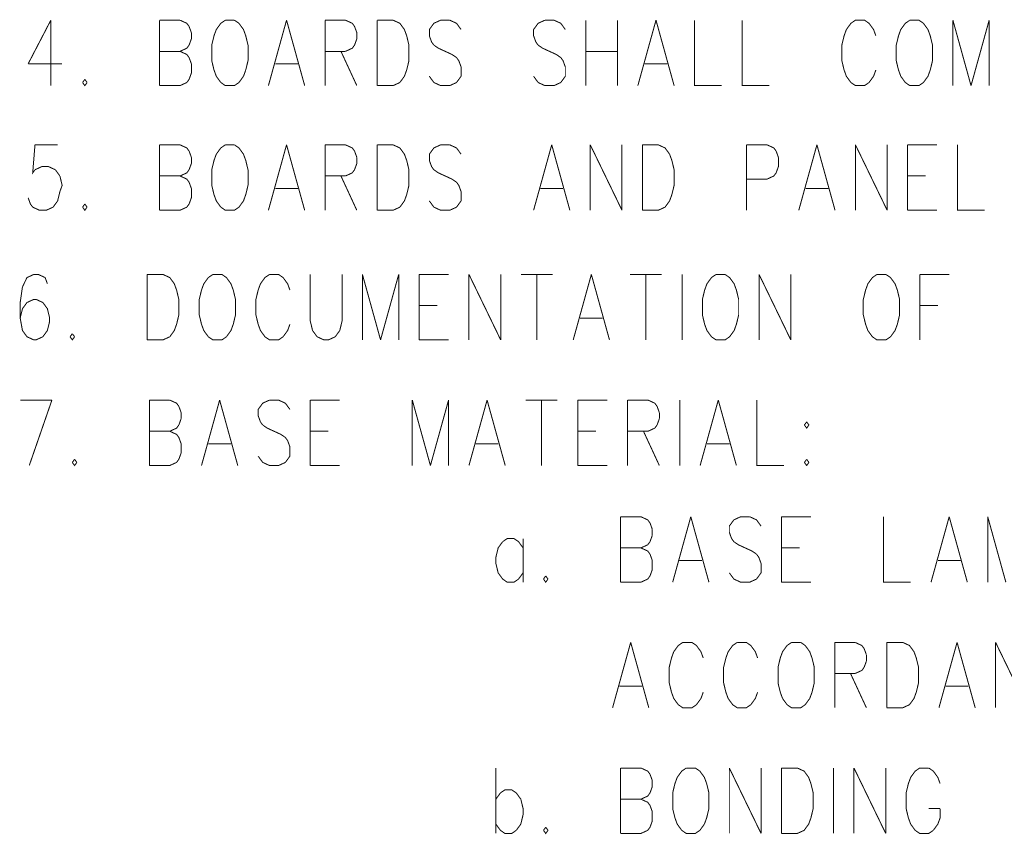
# Model space of a CAD drawing. Extents: x 0 to 34, y 0 to 22.
# Tile 18 of 30: x 18.8 to 19.8, y 10.4 to 11.2. Entities that reach past the tile are written whole.
import ezdxf

# ---------------------------------------------------------------- set-up
doc = ezdxf.new("R2010")
doc.units = 0
doc.header["$MEASUREMENT"] = 0
doc.layers.add('DD_PHO', color=7, linetype='CONTINUOUS')

msp = doc.modelspace()

# ---------------------------------------------------------------- linework, layer by layer
at = {"layer": 'DD_PHO', "const_width": 0.001}
for points in [[(18.85114, 11.21062), (18.82841, 11.16687)], [(18.85114, 11.21062), (18.85114, 11.14499)], [(18.96023, 11.21062), (18.96023, 11.14499)], [(18.96023, 11.21062), (18.98068, 11.21062)], [(18.98068, 11.21062), (18.9875, 11.20749), (18.98977, 11.20437)], [(19.02614, 11.21062), (19.02159, 11.20749), (19.01705, 11.20124), (19.01477, 11.19499), (19.0125, 11.18562)], [(19.03523, 11.21062), (19.02614, 11.21062)], [(19.04886, 11.18562), (19.04659, 11.19499), (19.04432, 11.20124), (19.03977, 11.20749), (19.03523, 11.21062)], [(19.0875, 11.21062), (19.06932, 11.14499)], [(19.0875, 11.21062), (19.10568, 11.14499)], [(19.12614, 11.21062), (19.12614, 11.14499)], [(19.12614, 11.21062), (19.14659, 11.21062)], [(19.14659, 11.21062), (19.15341, 11.20749), (19.15568, 11.20437)], [(19.17841, 11.21062), (19.17841, 11.14499)], [(19.17841, 11.21062), (19.19432, 11.21062)], [(19.19432, 11.21062), (19.20114, 11.20749), (19.20568, 11.20124), (19.20796, 11.19499), (19.21023, 11.18562)], [(19.24205, 11.21062), (19.23523, 11.20749), (19.23068, 11.20124), (19.23068, 11.19499), (19.23296, 11.18874), (19.23523, 11.18562)], [(19.25114, 11.21062), (19.24205, 11.21062)], [(19.2625, 11.20124), (19.25796, 11.20749), (19.25114, 11.21062)], [(19.34659, 11.21062), (19.33977, 11.20749), (19.33523, 11.20124), (19.33523, 11.19499), (19.3375, 11.18874), (19.33977, 11.18562)], [(19.35568, 11.21062), (19.34659, 11.21062)], [(19.36705, 11.20124), (19.3625, 11.20749), (19.35568, 11.21062)], [(19.3875, 11.21062), (19.3875, 11.14499)], [(19.41932, 11.21062), (19.41932, 11.14499)], [(19.45796, 11.21062), (19.43977, 11.14499)], [(19.45796, 11.21062), (19.47614, 11.14499)], [(19.49659, 11.21062), (19.49659, 11.14499), (19.52386, 11.14499)], [(19.54432, 11.21062), (19.54432, 11.14499), (19.57159, 11.14499)], [(19.65796, 11.21062), (19.65341, 11.20749), (19.64886, 11.20124), (19.64659, 11.19499), (19.64432, 11.18562)], [(19.66705, 11.21062), (19.65796, 11.21062)], [(19.67841, 11.19499), (19.67614, 11.20124), (19.67159, 11.20749), (19.66705, 11.21062)], [(19.7125, 11.21062), (19.70796, 11.20749), (19.70341, 11.20124), (19.70114, 11.19499), (19.69886, 11.18562)], [(19.72159, 11.21062), (19.7125, 11.21062)], [(19.73523, 11.18562), (19.73296, 11.19499), (19.73068, 11.20124), (19.72614, 11.20749), (19.72159, 11.21062)], [(19.75568, 11.21062), (19.75568, 11.14499)], [(19.75568, 11.21062), (19.77386, 11.14499)], [(19.79205, 11.21062), (19.77386, 11.14499)], [(19.79205, 11.21062), (19.79205, 11.14499)], [(18.98977, 11.20437), (18.99205, 11.19812)], [(18.99205, 11.19812), (18.99205, 11.19187)], [(19.15568, 11.20437), (19.15796, 11.19812)], [(19.15796, 11.19812), (19.15796, 11.19187)], [(18.99205, 11.19187), (18.98977, 11.18562)], [(19.15796, 11.19187), (19.15568, 11.18562)], [(18.96023, 11.17937), (18.98068, 11.17937)], [(18.98977, 11.18562), (18.9875, 11.18249), (18.98068, 11.17937)], [(18.98068, 11.17937), (18.9875, 11.17624), (18.98977, 11.17312)], [(19.0125, 11.18562), (19.0125, 11.16999), (19.01477, 11.16062)], [(19.04659, 11.16062), (19.04886, 11.16999), (19.04886, 11.18562)], [(19.14659, 11.17937), (19.12614, 11.17937)], [(19.14205, 11.17937), (19.15796, 11.14499)], [(19.15568, 11.18562), (19.15341, 11.18249), (19.14659, 11.17937)], [(19.21023, 11.18562), (19.21023, 11.16999), (19.20796, 11.16062)], [(19.23523, 11.18562), (19.23977, 11.18249), (19.25341, 11.17624), (19.25796, 11.17312)], [(19.33977, 11.18562), (19.34432, 11.18249), (19.35796, 11.17624), (19.3625, 11.17312)], [(19.3875, 11.17937), (19.41932, 11.17937)], [(19.64432, 11.18562), (19.64432, 11.16999), (19.64659, 11.16062)], [(19.69886, 11.18562), (19.69886, 11.16999), (19.70114, 11.16062)], [(19.73296, 11.16062), (19.73523, 11.16999), (19.73523, 11.18562)], [(18.82841, 11.16687), (18.8625, 11.16687)], [(18.99205, 11.16687), (18.99205, 11.15749), (18.98977, 11.15124), (18.9875, 11.14812)], [(18.98977, 11.17312), (18.99205, 11.16687)], [(19.07614, 11.16687), (19.09886, 11.16687)], [(19.25796, 11.17312), (19.26023, 11.16999), (19.2625, 11.16374), (19.2625, 11.15437)], [(19.3625, 11.17312), (19.36477, 11.16999), (19.36705, 11.16374), (19.36705, 11.15437)], [(19.44659, 11.16687), (19.46932, 11.16687)], [(19.01477, 11.16062), (19.01705, 11.15437)], [(19.04432, 11.15437), (19.04659, 11.16062)], [(19.20796, 11.16062), (19.20568, 11.15437)], [(19.64659, 11.16062), (19.64886, 11.15437)], [(19.67614, 11.15437), (19.67841, 11.16062)], [(19.70114, 11.16062), (19.70341, 11.15437)], [(19.73068, 11.15437), (19.73296, 11.16062)], [(18.88523, 11.15124), (18.88296, 11.14812)], [(18.88296, 11.14812), (18.88523, 11.14499), (18.8875, 11.14812)], [(18.8875, 11.14812), (18.88523, 11.15124)], [(18.9875, 11.14812), (18.98068, 11.14499), (18.96023, 11.14499)], [(19.01705, 11.15437), (19.02159, 11.14812)], [(19.02159, 11.14812), (19.02614, 11.14499), (19.03523, 11.14499), (19.03977, 11.14812)], [(19.03977, 11.14812), (19.04432, 11.15437)], [(19.20114, 11.14812), (19.19432, 11.14499), (19.17841, 11.14499)], [(19.20568, 11.15437), (19.20114, 11.14812)], [(19.23523, 11.14812), (19.23068, 11.15437)], [(19.25796, 11.14812), (19.25114, 11.14499), (19.24205, 11.14499), (19.23523, 11.14812)], [(19.2625, 11.15437), (19.25796, 11.14812)], [(19.33977, 11.14812), (19.33523, 11.15437)], [(19.3625, 11.14812), (19.35568, 11.14499), (19.34659, 11.14499), (19.33977, 11.14812)], [(19.36705, 11.15437), (19.3625, 11.14812)], [(19.64886, 11.15437), (19.65341, 11.14812)], [(19.65341, 11.14812), (19.65796, 11.14499), (19.66705, 11.14499), (19.67159, 11.14812)], [(19.67159, 11.14812), (19.67614, 11.15437)], [(19.70341, 11.15437), (19.70796, 11.14812)], [(19.70796, 11.14812), (19.7125, 11.14499), (19.72159, 11.14499), (19.72614, 11.14812)], [(19.72614, 11.14812), (19.73068, 11.15437)], [(18.83523, 11.08562), (18.83296, 11.05749), (18.83523, 11.06062)], [(18.85796, 11.08562), (18.83523, 11.08562)], [(18.96023, 11.08562), (18.96023, 11.01999)], [(18.96023, 11.08562), (18.98068, 11.08562)], [(18.98068, 11.08562), (18.9875, 11.08249), (18.98977, 11.07937)], [(18.98977, 11.07937), (18.99205, 11.07312)], [(19.02614, 11.08562), (19.02159, 11.08249), (19.01705, 11.07624), (19.01477, 11.06999), (19.0125, 11.06062)], [(19.03523, 11.08562), (19.02614, 11.08562)], [(19.04886, 11.06062), (19.04659, 11.06999), (19.04432, 11.07624), (19.03977, 11.08249), (19.03523, 11.08562)], [(19.0875, 11.08562), (19.06932, 11.01999)], [(19.0875, 11.08562), (19.10568, 11.01999)], [(19.12614, 11.08562), (19.12614, 11.01999)], [(19.12614, 11.08562), (19.14659, 11.08562)], [(19.14659, 11.08562), (19.15341, 11.08249), (19.15568, 11.07937)], [(19.15568, 11.07937), (19.15796, 11.07312)], [(19.17841, 11.08562), (19.17841, 11.01999)], [(19.17841, 11.08562), (19.19432, 11.08562)], [(19.19432, 11.08562), (19.20114, 11.08249), (19.20568, 11.07624), (19.20796, 11.06999), (19.21023, 11.06062)], [(19.24205, 11.08562), (19.23523, 11.08249), (19.23068, 11.07624), (19.23068, 11.06999), (19.23296, 11.06374), (19.23523, 11.06062)], [(19.25114, 11.08562), (19.24205, 11.08562)], [(19.2625, 11.07624), (19.25796, 11.08249), (19.25114, 11.08562)], [(19.35341, 11.08562), (19.33523, 11.01999)], [(19.35341, 11.08562), (19.37159, 11.01999)], [(19.39205, 11.08562), (19.39205, 11.01999)], [(19.39205, 11.08562), (19.42386, 11.01999)], [(19.42386, 11.08562), (19.42386, 11.01999)], [(19.44432, 11.08562), (19.44432, 11.01999)], [(19.44432, 11.08562), (19.46023, 11.08562)], [(19.46023, 11.08562), (19.46705, 11.08249), (19.47159, 11.07624), (19.47386, 11.06999), (19.47614, 11.06062)], [(19.54886, 11.08562), (19.54886, 11.01999)], [(19.54886, 11.08562), (19.56932, 11.08562)], [(19.56932, 11.08562), (19.57614, 11.08249), (19.57841, 11.07937)], [(19.57841, 11.07937), (19.58068, 11.07312)], [(19.61932, 11.08562), (19.60114, 11.01999)], [(19.61932, 11.08562), (19.6375, 11.01999)], [(19.65796, 11.08562), (19.65796, 11.01999)], [(19.65796, 11.08562), (19.68977, 11.01999)], [(19.68977, 11.08562), (19.68977, 11.01999)], [(19.71023, 11.08562), (19.71023, 11.01999)], [(19.71023, 11.08562), (19.73977, 11.08562)], [(19.76023, 11.08562), (19.76023, 11.01999), (19.7875, 11.01999)], [(18.99205, 11.07312), (18.99205, 11.06687)], [(19.15796, 11.07312), (19.15796, 11.06687)], [(19.58068, 11.07312), (19.58068, 11.06374), (19.57841, 11.05749), (19.57614, 11.05437)], [(18.83523, 11.06062), (18.84205, 11.06374), (18.84886, 11.06374), (18.85568, 11.06062)], [(18.85568, 11.06062), (18.86023, 11.05437)], [(18.98977, 11.06062), (18.9875, 11.05749), (18.98068, 11.05437)], [(18.99205, 11.06687), (18.98977, 11.06062)], [(19.0125, 11.06062), (19.0125, 11.04499), (19.01477, 11.03562)], [(19.04659, 11.03562), (19.04886, 11.04499), (19.04886, 11.06062)], [(19.15568, 11.06062), (19.15341, 11.05749), (19.14659, 11.05437)], [(19.15796, 11.06687), (19.15568, 11.06062)], [(19.21023, 11.06062), (19.21023, 11.04499), (19.20796, 11.03562)], [(19.23523, 11.06062), (19.23977, 11.05749), (19.25341, 11.05124), (19.25796, 11.04812)], [(19.47614, 11.06062), (19.47614, 11.04499), (19.47386, 11.03562)], [(18.86023, 11.05437), (18.8625, 11.04499), (18.86023, 11.03874), (18.85796, 11.02937)], [(18.96023, 11.05437), (18.98068, 11.05437)], [(18.98068, 11.05437), (18.9875, 11.05124), (18.98977, 11.04812)], [(18.98977, 11.04812), (18.99205, 11.04187)], [(19.14659, 11.05437), (19.12614, 11.05437)], [(19.14205, 11.05437), (19.15796, 11.01999)], [(19.25796, 11.04812), (19.26023, 11.04499), (19.2625, 11.03874), (19.2625, 11.02937)], [(19.57614, 11.05437), (19.56932, 11.05124), (19.54886, 11.05124)], [(19.71023, 11.05437), (19.72841, 11.05437)], [(18.99205, 11.04187), (18.99205, 11.03249), (18.98977, 11.02624), (18.9875, 11.02312)], [(19.07614, 11.04187), (19.09886, 11.04187)], [(19.34205, 11.04187), (19.36477, 11.04187)], [(19.60796, 11.04187), (19.63068, 11.04187)], [(18.83296, 11.02312), (18.83068, 11.02624), (18.82841, 11.03249)], [(18.85796, 11.02937), (18.85341, 11.02312)], [(19.01477, 11.03562), (19.01705, 11.02937)], [(19.01705, 11.02937), (19.02159, 11.02312)], [(19.03977, 11.02312), (19.04432, 11.02937)], [(19.04432, 11.02937), (19.04659, 11.03562)], [(19.20568, 11.02937), (19.20114, 11.02312)], [(19.20796, 11.03562), (19.20568, 11.02937)], [(19.23523, 11.02312), (19.23068, 11.02937)], [(19.2625, 11.02937), (19.25796, 11.02312)], [(19.47159, 11.02937), (19.46705, 11.02312)], [(19.47386, 11.03562), (19.47159, 11.02937)], [(18.85341, 11.02312), (18.84659, 11.01999), (18.83977, 11.01999), (18.83296, 11.02312)], [(18.88523, 11.02624), (18.88296, 11.02312)], [(18.88296, 11.02312), (18.88523, 11.01999), (18.8875, 11.02312)], [(18.8875, 11.02312), (18.88523, 11.02624)], [(18.9875, 11.02312), (18.98068, 11.01999), (18.96023, 11.01999)], [(19.02159, 11.02312), (19.02614, 11.01999), (19.03523, 11.01999), (19.03977, 11.02312)], [(19.20114, 11.02312), (19.19432, 11.01999), (19.17841, 11.01999)], [(19.25796, 11.02312), (19.25114, 11.01999), (19.24205, 11.01999), (19.23523, 11.02312)], [(19.46705, 11.02312), (19.46023, 11.01999), (19.44432, 11.01999)], [(19.71023, 11.01999), (19.73977, 11.01999)], [(18.83405, 10.95562), (18.82723, 10.95249), (18.82268, 10.94312)], [(18.83859, 10.95562), (18.83405, 10.95562)], [(18.84768, 10.94624), (18.84541, 10.95249), (18.83859, 10.95562)], [(18.94768, 10.95562), (18.94768, 10.88999)], [(18.94768, 10.95562), (18.96359, 10.95562)], [(18.96359, 10.95562), (18.97041, 10.95249), (18.97496, 10.94624), (18.97723, 10.93999), (18.9795, 10.93062)], [(19.01359, 10.95562), (19.00905, 10.95249), (19.0045, 10.94624), (19.00223, 10.93999), (18.99996, 10.93062)], [(19.02268, 10.95562), (19.01359, 10.95562)], [(19.03632, 10.93062), (19.03405, 10.93999), (19.03177, 10.94624), (19.02723, 10.95249), (19.02268, 10.95562)], [(19.07041, 10.95562), (19.06586, 10.95249), (19.06132, 10.94624), (19.05905, 10.93999), (19.05677, 10.93062)], [(19.0795, 10.95562), (19.07041, 10.95562)], [(19.09086, 10.93999), (19.08859, 10.94624), (19.08405, 10.95249), (19.0795, 10.95562)], [(19.11132, 10.95562), (19.11132, 10.90874), (19.11359, 10.89937)], [(19.14086, 10.89937), (19.14314, 10.90874), (19.14314, 10.95562)], [(19.16359, 10.95562), (19.16359, 10.88999)], [(19.16359, 10.95562), (19.18177, 10.88999)], [(19.19996, 10.95562), (19.18177, 10.88999)], [(19.19996, 10.95562), (19.19996, 10.88999)], [(19.22041, 10.95562), (19.22041, 10.88999)], [(19.22041, 10.95562), (19.24996, 10.95562)], [(19.27041, 10.95562), (19.27041, 10.88999)], [(19.27041, 10.95562), (19.30223, 10.88999)], [(19.30223, 10.95562), (19.30223, 10.88999)], [(19.32268, 10.95562), (19.3545, 10.95562)], [(19.33859, 10.95562), (19.33859, 10.88999)], [(19.39314, 10.95562), (19.37496, 10.88999)], [(19.39314, 10.95562), (19.41132, 10.88999)], [(19.43177, 10.95562), (19.46359, 10.95562)], [(19.44768, 10.95562), (19.44768, 10.88999)], [(19.48405, 10.95562), (19.48405, 10.88999)], [(19.51814, 10.95562), (19.51359, 10.95249), (19.50905, 10.94624), (19.50677, 10.93999), (19.5045, 10.93062)], [(19.52723, 10.95562), (19.51814, 10.95562)], [(19.54086, 10.93062), (19.53859, 10.93999), (19.53632, 10.94624), (19.53177, 10.95249), (19.52723, 10.95562)], [(19.56132, 10.95562), (19.56132, 10.88999)], [(19.56132, 10.95562), (19.59314, 10.88999)], [(19.59314, 10.95562), (19.59314, 10.88999)], [(19.6795, 10.95562), (19.67496, 10.95249), (19.67041, 10.94624), (19.66814, 10.93999), (19.66586, 10.93062)], [(19.68859, 10.95562), (19.6795, 10.95562)], [(19.70223, 10.93062), (19.69996, 10.93999), (19.69768, 10.94624), (19.69314, 10.95249), (19.68859, 10.95562)], [(19.72268, 10.95562), (19.72268, 10.88999)], [(19.72268, 10.95562), (19.75223, 10.95562)], [(18.82268, 10.94312), (18.82041, 10.92749), (18.82041, 10.91187)], [(18.83405, 10.93062), (18.82723, 10.92749), (18.82268, 10.92124), (18.82041, 10.91187)], [(18.83632, 10.93062), (18.83405, 10.93062)], [(18.84996, 10.91187), (18.84768, 10.92124), (18.84314, 10.92749), (18.83632, 10.93062)], [(18.9795, 10.93062), (18.9795, 10.91499), (18.97723, 10.90562)], [(18.99996, 10.93062), (18.99996, 10.91499), (19.00223, 10.90562)], [(19.03405, 10.90562), (19.03632, 10.91499), (19.03632, 10.93062)], [(19.05677, 10.93062), (19.05677, 10.91499), (19.05905, 10.90562)], [(19.5045, 10.93062), (19.5045, 10.91499), (19.50677, 10.90562)], [(19.53859, 10.90562), (19.54086, 10.91499), (19.54086, 10.93062)], [(19.66586, 10.93062), (19.66586, 10.91499), (19.66814, 10.90562)], [(19.69996, 10.90562), (19.70223, 10.91499), (19.70223, 10.93062)], [(19.22041, 10.92437), (19.23859, 10.92437)], [(19.72268, 10.92437), (19.74086, 10.92437)], [(18.82041, 10.91187), (18.82268, 10.89937)], [(18.84768, 10.89937), (18.84996, 10.90874), (18.84996, 10.91187)], [(19.38177, 10.91187), (19.4045, 10.91187)], [(18.97723, 10.90562), (18.97496, 10.89937)], [(19.00223, 10.90562), (19.0045, 10.89937)], [(19.03177, 10.89937), (19.03405, 10.90562)], [(19.05905, 10.90562), (19.06132, 10.89937)], [(19.08859, 10.89937), (19.09086, 10.90562)], [(19.50677, 10.90562), (19.50905, 10.89937)], [(19.53632, 10.89937), (19.53859, 10.90562)], [(19.66814, 10.90562), (19.67041, 10.89937)], [(19.69768, 10.89937), (19.69996, 10.90562)], [(18.82268, 10.89937), (18.82723, 10.89312)], [(18.82723, 10.89312), (18.83405, 10.88999), (18.83632, 10.88999), (18.84314, 10.89312)], [(18.84314, 10.89312), (18.84768, 10.89937)], [(18.87268, 10.89624), (18.87041, 10.89312)], [(18.87041, 10.89312), (18.87268, 10.88999), (18.87496, 10.89312)], [(18.87496, 10.89312), (18.87268, 10.89624)], [(18.97041, 10.89312), (18.96359, 10.88999), (18.94768, 10.88999)], [(18.97496, 10.89937), (18.97041, 10.89312)], [(19.0045, 10.89937), (19.00905, 10.89312)], [(19.00905, 10.89312), (19.01359, 10.88999), (19.02268, 10.88999), (19.02723, 10.89312)], [(19.02723, 10.89312), (19.03177, 10.89937)], [(19.06132, 10.89937), (19.06586, 10.89312)], [(19.06586, 10.89312), (19.07041, 10.88999), (19.0795, 10.88999), (19.08405, 10.89312)], [(19.08405, 10.89312), (19.08859, 10.89937)], [(19.11359, 10.89937), (19.11814, 10.89312)], [(19.11814, 10.89312), (19.12496, 10.88999), (19.1295, 10.88999), (19.13632, 10.89312)], [(19.13632, 10.89312), (19.14086, 10.89937)], [(19.22041, 10.88999), (19.24996, 10.88999)], [(19.50905, 10.89937), (19.51359, 10.89312)], [(19.51359, 10.89312), (19.51814, 10.88999), (19.52723, 10.88999), (19.53177, 10.89312)], [(19.53177, 10.89312), (19.53632, 10.89937)], [(19.67041, 10.89937), (19.67496, 10.89312)], [(19.67496, 10.89312), (19.6795, 10.88999), (19.68859, 10.88999), (19.69314, 10.89312)], [(19.69314, 10.89312), (19.69768, 10.89937)], [(18.82041, 10.82962), (18.85223, 10.82962)], [(18.85223, 10.82962), (18.8295, 10.76399)], [(18.94996, 10.82962), (18.94996, 10.76399)], [(18.94996, 10.82962), (18.97041, 10.82962)], [(18.97041, 10.82962), (18.97723, 10.82649), (18.9795, 10.82337)], [(18.9795, 10.82337), (18.98177, 10.81712)], [(19.02041, 10.82962), (19.00223, 10.76399)], [(19.02041, 10.82962), (19.03859, 10.76399)], [(19.07041, 10.82962), (19.06359, 10.82649), (19.05905, 10.82024), (19.05905, 10.81399), (19.06132, 10.80774), (19.06359, 10.80462)], [(19.0795, 10.82962), (19.07041, 10.82962)], [(19.09086, 10.82024), (19.08632, 10.82649), (19.0795, 10.82962)], [(19.11132, 10.82962), (19.11132, 10.76399)], [(19.11132, 10.82962), (19.14086, 10.82962)], [(19.21359, 10.82962), (19.21359, 10.76399)], [(19.21359, 10.82962), (19.23177, 10.76399)], [(19.24996, 10.82962), (19.23177, 10.76399)], [(19.24996, 10.82962), (19.24996, 10.76399)], [(19.28859, 10.82962), (19.27041, 10.76399)], [(19.28859, 10.82962), (19.30677, 10.76399)], [(19.32723, 10.82962), (19.35905, 10.82962)], [(19.34314, 10.82962), (19.34314, 10.76399)], [(19.3795, 10.82962), (19.3795, 10.76399)], [(19.3795, 10.82962), (19.40905, 10.82962)], [(19.4295, 10.82962), (19.4295, 10.76399)], [(19.4295, 10.82962), (19.44996, 10.82962)], [(19.44996, 10.82962), (19.45677, 10.82649), (19.45905, 10.82337)], [(19.45905, 10.82337), (19.46132, 10.81712)], [(19.48177, 10.82962), (19.48177, 10.76399)], [(19.52041, 10.82962), (19.50223, 10.76399)], [(19.52041, 10.82962), (19.53859, 10.76399)], [(19.55905, 10.82962), (19.55905, 10.76399), (19.58632, 10.76399)], [(18.98177, 10.81087), (18.9795, 10.80462)], [(18.98177, 10.81712), (18.98177, 10.81087)], [(19.46132, 10.81087), (19.45905, 10.80462)], [(19.46132, 10.81712), (19.46132, 10.81087)], [(18.9795, 10.80462), (18.97723, 10.80149), (18.97041, 10.79837)], [(19.06359, 10.80462), (19.06814, 10.80149), (19.08177, 10.79524), (19.08632, 10.79212)], [(19.45905, 10.80462), (19.45677, 10.80149), (19.44996, 10.79837)], [(19.60905, 10.80774), (19.60677, 10.80462)], [(19.60677, 10.80462), (19.60905, 10.80149), (19.61132, 10.80462)], [(19.61132, 10.80462), (19.60905, 10.80774)], [(18.94996, 10.79837), (18.97041, 10.79837)], [(18.97041, 10.79837), (18.97723, 10.79524), (18.9795, 10.79212)], [(18.9795, 10.79212), (18.98177, 10.78587)], [(19.08632, 10.79212), (19.08859, 10.78899), (19.09086, 10.78274), (19.09086, 10.77337)], [(19.11132, 10.79837), (19.1295, 10.79837)], [(19.3795, 10.79837), (19.39768, 10.79837)], [(19.44996, 10.79837), (19.4295, 10.79837)], [(19.44541, 10.79837), (19.46132, 10.76399)], [(18.98177, 10.78587), (18.98177, 10.77649), (18.9795, 10.77024), (18.97723, 10.76712)], [(19.00905, 10.78587), (19.03177, 10.78587)], [(19.27723, 10.78587), (19.29996, 10.78587)], [(19.50905, 10.78587), (19.53177, 10.78587)], [(19.06359, 10.76712), (19.05905, 10.77337)], [(19.09086, 10.77337), (19.08632, 10.76712)], [(18.87496, 10.77024), (18.87268, 10.76712)], [(18.87268, 10.76712), (18.87496, 10.76399), (18.87723, 10.76712)], [(18.87723, 10.76712), (18.87496, 10.77024)], [(18.97723, 10.76712), (18.97041, 10.76399), (18.94996, 10.76399)], [(19.08632, 10.76712), (19.0795, 10.76399), (19.07041, 10.76399), (19.06359, 10.76712)], [(19.11132, 10.76399), (19.14086, 10.76399)], [(19.3795, 10.76399), (19.40905, 10.76399)], [(19.60905, 10.77024), (19.60677, 10.76712)], [(19.60677, 10.76712), (19.60905, 10.76399), (19.61132, 10.76712)], [(19.61132, 10.76712), (19.60905, 10.77024)], [(19.42241, 10.71262), (19.42241, 10.64699)], [(19.42241, 10.71262), (19.44286, 10.71262)], [(19.44286, 10.71262), (19.44968, 10.70949), (19.45196, 10.70637)], [(19.49286, 10.71262), (19.47468, 10.64699)], [(19.49286, 10.71262), (19.51105, 10.64699)], [(19.54286, 10.71262), (19.53605, 10.70949), (19.5315, 10.70324), (19.5315, 10.69699), (19.53377, 10.69074), (19.53605, 10.68762)], [(19.55196, 10.71262), (19.54286, 10.71262)], [(19.56332, 10.70324), (19.55877, 10.70949), (19.55196, 10.71262)], [(19.58377, 10.71262), (19.58377, 10.64699)], [(19.58377, 10.71262), (19.61332, 10.71262)], [(19.68605, 10.71262), (19.68605, 10.64699), (19.71332, 10.64699)], [(19.75196, 10.71262), (19.73377, 10.64699)], [(19.75196, 10.71262), (19.77014, 10.64699)], [(19.79059, 10.71262), (19.79059, 10.64699)], [(19.79059, 10.71262), (19.80877, 10.64699)], [(19.45196, 10.70637), (19.45423, 10.70012)], [(19.45423, 10.69387), (19.45196, 10.68762)], [(19.45423, 10.70012), (19.45423, 10.69387)], [(19.30423, 10.68762), (19.29968, 10.68137)], [(19.32014, 10.68762), (19.31559, 10.69074), (19.30877, 10.69074), (19.30423, 10.68762)], [(19.32468, 10.68137), (19.32014, 10.68762)], [(19.32468, 10.69074), (19.32468, 10.64699)], [(19.45196, 10.68762), (19.44968, 10.68449), (19.44286, 10.68137)], [(19.53605, 10.68762), (19.54059, 10.68449), (19.55423, 10.67824), (19.55877, 10.67512)], [(19.29968, 10.68137), (19.29741, 10.67199), (19.29741, 10.66574), (19.29968, 10.65637)], [(19.42241, 10.68137), (19.44286, 10.68137)], [(19.44286, 10.68137), (19.44968, 10.67824), (19.45196, 10.67512)], [(19.45196, 10.67512), (19.45423, 10.66887)], [(19.55877, 10.67512), (19.56105, 10.67199), (19.56332, 10.66574), (19.56332, 10.65637)], [(19.58377, 10.68137), (19.60196, 10.68137)], [(19.45423, 10.66887), (19.45423, 10.65949), (19.45196, 10.65324), (19.44968, 10.65012)], [(19.4815, 10.66887), (19.50423, 10.66887)], [(19.74059, 10.66887), (19.76332, 10.66887)], [(19.29968, 10.65637), (19.30423, 10.65012)], [(19.32014, 10.65012), (19.32468, 10.65637)], [(19.34741, 10.65324), (19.34514, 10.65012)], [(19.34968, 10.65012), (19.34741, 10.65324)], [(19.53605, 10.65012), (19.5315, 10.65637)], [(19.56332, 10.65637), (19.55877, 10.65012)], [(19.30423, 10.65012), (19.30877, 10.64699), (19.31559, 10.64699), (19.32014, 10.65012)], [(19.34514, 10.65012), (19.34741, 10.64699), (19.34968, 10.65012)], [(19.44968, 10.65012), (19.44286, 10.64699), (19.42241, 10.64699)], [(19.55877, 10.65012), (19.55196, 10.64699), (19.54286, 10.64699), (19.53605, 10.65012)], [(19.58377, 10.64699), (19.61332, 10.64699)], [(19.43259, 10.58662), (19.41441, 10.52099)], [(19.43259, 10.58662), (19.45077, 10.52099)], [(19.48486, 10.58662), (19.48032, 10.58349), (19.47577, 10.57724), (19.4735, 10.57099), (19.47123, 10.56162)], [(19.49396, 10.58662), (19.48486, 10.58662)], [(19.50532, 10.57099), (19.50305, 10.57724), (19.4985, 10.58349), (19.49396, 10.58662)], [(19.53941, 10.58662), (19.53486, 10.58349), (19.53032, 10.57724), (19.52805, 10.57099), (19.52577, 10.56162)], [(19.5485, 10.58662), (19.53941, 10.58662)], [(19.55986, 10.57099), (19.55759, 10.57724), (19.55305, 10.58349), (19.5485, 10.58662)], [(19.59396, 10.58662), (19.58941, 10.58349), (19.58486, 10.57724), (19.58259, 10.57099), (19.58032, 10.56162)], [(19.60305, 10.58662), (19.59396, 10.58662)], [(19.61668, 10.56162), (19.61441, 10.57099), (19.61214, 10.57724), (19.60759, 10.58349), (19.60305, 10.58662)], [(19.63714, 10.58662), (19.63714, 10.52099)], [(19.63714, 10.58662), (19.65759, 10.58662)], [(19.65759, 10.58662), (19.66441, 10.58349), (19.66668, 10.58037)], [(19.68941, 10.58662), (19.68941, 10.52099)], [(19.68941, 10.58662), (19.70532, 10.58662)], [(19.70532, 10.58662), (19.71214, 10.58349), (19.71668, 10.57724), (19.71896, 10.57099), (19.72123, 10.56162)], [(19.75986, 10.58662), (19.74168, 10.52099)], [(19.75986, 10.58662), (19.77805, 10.52099)], [(19.7985, 10.58662), (19.7985, 10.52099)], [(19.7985, 10.58662), (19.83032, 10.52099)], [(19.66668, 10.58037), (19.66896, 10.57412)], [(19.66896, 10.57412), (19.66896, 10.56787)], [(19.66896, 10.56787), (19.66668, 10.56162)], [(19.47123, 10.56162), (19.47123, 10.54599), (19.4735, 10.53662)], [(19.52577, 10.56162), (19.52577, 10.54599), (19.52805, 10.53662)], [(19.58032, 10.56162), (19.58032, 10.54599), (19.58259, 10.53662)], [(19.61441, 10.53662), (19.61668, 10.54599), (19.61668, 10.56162)], [(19.65759, 10.55537), (19.63714, 10.55537)], [(19.65305, 10.55537), (19.66896, 10.52099)], [(19.66668, 10.56162), (19.66441, 10.55849), (19.65759, 10.55537)], [(19.72123, 10.56162), (19.72123, 10.54599), (19.71896, 10.53662)], [(19.42123, 10.54287), (19.44396, 10.54287)], [(19.4735, 10.53662), (19.47577, 10.53037)], [(19.50305, 10.53037), (19.50532, 10.53662)], [(19.52805, 10.53662), (19.53032, 10.53037)], [(19.55759, 10.53037), (19.55986, 10.53662)], [(19.58259, 10.53662), (19.58486, 10.53037)], [(19.61214, 10.53037), (19.61441, 10.53662)], [(19.71896, 10.53662), (19.71668, 10.53037)], [(19.7485, 10.54287), (19.77123, 10.54287)], [(19.47577, 10.53037), (19.48032, 10.52412)], [(19.4985, 10.52412), (19.50305, 10.53037)], [(19.53032, 10.53037), (19.53486, 10.52412)], [(19.55305, 10.52412), (19.55759, 10.53037)], [(19.58486, 10.53037), (19.58941, 10.52412)], [(19.60759, 10.52412), (19.61214, 10.53037)], [(19.71668, 10.53037), (19.71214, 10.52412)], [(19.48032, 10.52412), (19.48486, 10.52099), (19.49396, 10.52099), (19.4985, 10.52412)], [(19.53486, 10.52412), (19.53941, 10.52099), (19.5485, 10.52099), (19.55305, 10.52412)], [(19.58941, 10.52412), (19.59396, 10.52099), (19.60305, 10.52099), (19.60759, 10.52412)], [(19.71214, 10.52412), (19.70532, 10.52099), (19.68941, 10.52099)], [(19.29741, 10.46062), (19.29741, 10.39499)], [(19.42241, 10.46062), (19.42241, 10.39499)], [(19.42241, 10.46062), (19.44286, 10.46062)], [(19.44286, 10.46062), (19.44968, 10.45749), (19.45196, 10.45437)], [(19.48832, 10.46062), (19.48377, 10.45749), (19.47923, 10.45124), (19.47696, 10.44499), (19.47468, 10.43562)], [(19.49741, 10.46062), (19.48832, 10.46062)], [(19.51105, 10.43562), (19.50877, 10.44499), (19.5065, 10.45124), (19.50196, 10.45749), (19.49741, 10.46062)], [(19.5315, 10.46062), (19.5315, 10.39499)], [(19.5315, 10.46062), (19.56332, 10.39499)], [(19.56332, 10.46062), (19.56332, 10.39499)], [(19.58377, 10.46062), (19.58377, 10.39499)], [(19.58377, 10.46062), (19.59968, 10.46062)], [(19.59968, 10.46062), (19.6065, 10.45749), (19.61105, 10.45124), (19.61332, 10.44499), (19.61559, 10.43562)], [(19.63605, 10.46062), (19.63605, 10.39499)], [(19.6565, 10.46062), (19.6565, 10.39499)], [(19.6565, 10.46062), (19.68832, 10.39499)], [(19.68832, 10.46062), (19.68832, 10.39499)], [(19.72241, 10.46062), (19.71786, 10.45749), (19.71332, 10.45124), (19.71105, 10.44499), (19.70877, 10.43562)], [(19.7315, 10.46062), (19.72241, 10.46062)], [(19.74286, 10.44499), (19.74059, 10.45124), (19.73605, 10.45749), (19.7315, 10.46062)], [(19.45196, 10.45437), (19.45423, 10.44812)], [(19.45423, 10.44812), (19.45423, 10.44187)], [(19.29741, 10.42937), (19.30196, 10.43562)], [(19.30196, 10.43562), (19.3065, 10.43874), (19.31332, 10.43874), (19.31786, 10.43562)], [(19.31786, 10.43562), (19.32241, 10.42937)], [(19.45196, 10.43562), (19.44968, 10.43249), (19.44286, 10.42937)], [(19.45423, 10.44187), (19.45196, 10.43562)], [(19.47468, 10.43562), (19.47468, 10.41999), (19.47696, 10.41062)], [(19.50877, 10.41062), (19.51105, 10.41999), (19.51105, 10.43562)], [(19.61559, 10.43562), (19.61559, 10.41999), (19.61332, 10.41062)], [(19.70877, 10.43562), (19.70877, 10.41999), (19.71105, 10.41062)], [(19.32241, 10.42937), (19.32468, 10.41999), (19.32468, 10.41374), (19.32241, 10.40437)], [(19.42241, 10.42937), (19.44286, 10.42937)], [(19.44286, 10.42937), (19.44968, 10.42624), (19.45196, 10.42312)], [(19.45423, 10.41687), (19.45423, 10.40749), (19.45196, 10.40124), (19.44968, 10.39812)], [(19.45196, 10.42312), (19.45423, 10.41687)], [(19.7315, 10.41999), (19.74286, 10.41999)], [(19.74286, 10.41062), (19.74286, 10.41999)], [(19.47696, 10.41062), (19.47923, 10.40437)], [(19.5065, 10.40437), (19.50877, 10.41062)], [(19.61332, 10.41062), (19.61105, 10.40437)], [(19.71105, 10.41062), (19.71332, 10.40437)], [(19.74059, 10.40437), (19.74286, 10.41062)], [(19.30196, 10.39812), (19.29741, 10.40437)], [(19.31786, 10.39812), (19.31332, 10.39499), (19.3065, 10.39499), (19.30196, 10.39812)], [(19.32241, 10.40437), (19.31786, 10.39812)], [(19.34741, 10.40124), (19.34514, 10.39812)], [(19.34514, 10.39812), (19.34741, 10.39499), (19.34968, 10.39812)], [(19.34968, 10.39812), (19.34741, 10.40124)], [(19.44968, 10.39812), (19.44286, 10.39499), (19.42241, 10.39499)], [(19.47923, 10.40437), (19.48377, 10.39812)], [(19.48377, 10.39812), (19.48832, 10.39499), (19.49741, 10.39499), (19.50196, 10.39812)], [(19.50196, 10.39812), (19.5065, 10.40437)], [(19.6065, 10.39812), (19.59968, 10.39499), (19.58377, 10.39499)], [(19.61105, 10.40437), (19.6065, 10.39812)], [(19.71332, 10.40437), (19.71786, 10.39812)], [(19.71786, 10.39812), (19.72241, 10.39499), (19.7315, 10.39499), (19.73605, 10.39812)], [(19.73605, 10.39812), (19.74059, 10.40437)]]:
    msp.add_lwpolyline(points, dxfattribs=at)

doc.saveas('drawing.dxf')
